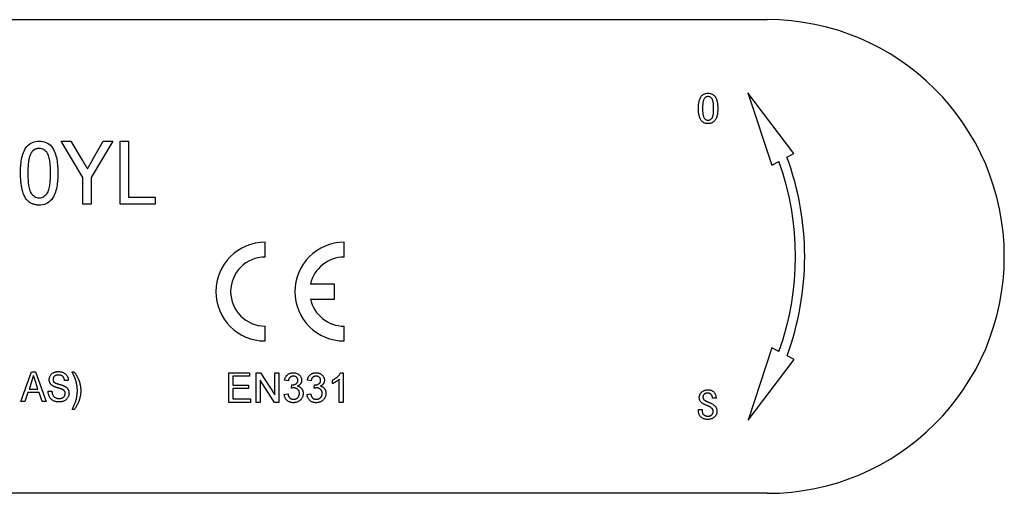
# Model space of a CAD drawing. Header units: millimetres. Extents: x 32 to 3719, y 19 to 393.
# Tile 17 of 17: x 352 to 401, y 351 to 375. Entities that reach past the tile are written whole.
import ezdxf

# ---------------------------------------------------------------- set-up
doc = ezdxf.new("R2010")
doc.units = ezdxf.units.MM
doc.layers.add('DETAIL', color=2, linetype='Continuous')

msp = doc.modelspace()

# ---------------------------------------------------------------- linework, layer by layer
at = {"layer": 'DETAIL'}
for p, q in [((310.951, 374.719), (389.462, 374.719)), ((388.489, 371.013), (389.694, 367.35)), ((390.817, 367.938), (388.489, 371.013)), ((354.832, 366.72), (353.724, 368.564)), ((353.724, 368.564), (354.218, 368.564)), ((354.218, 368.564), (354.796, 367.603)), ((356.35, 368.564), (355.242, 366.72)), ((355.323, 367.622), (355.856, 368.564)), ((355.856, 368.564), (356.35, 368.564)), ((356.719, 368.564), (357.13, 368.564)), ((356.719, 365.364), (356.719, 368.564)), ((357.13, 368.564), (357.13, 365.733)), ((390.461, 367.752), (390.817, 367.938)), ((389.694, 367.35), (390.05, 367.536)), ((354.832, 365.364), (354.832, 366.72)), ((355.242, 366.72), (355.242, 365.364)), ((355.242, 365.364), (354.832, 365.364)), ((358.483, 365.364), (356.719, 365.364)), ((357.13, 365.733), (358.483, 365.733)), ((358.483, 365.733), (358.483, 365.364)), ((364.056, 362.689), (364.056, 363.439)), ((368.056, 362.689), (368.056, 363.439)), ((367.556, 361.314), (366.347, 361.314)), ((367.556, 360.564), (367.556, 361.314)), ((366.347, 360.564), (367.556, 360.564)), ((364.056, 358.439), (364.056, 359.189)), ((368.056, 358.439), (368.056, 359.189)), ((389.697, 358.087), (388.493, 354.422)), ((390.053, 357.9), (389.697, 358.087)), ((388.493, 354.422), (390.82, 357.498)), ((390.82, 357.498), (390.464, 357.685)), ((351.69, 355.367), (352.22, 356.867)), ((352.22, 356.867), (352.436, 356.867)), ((352.436, 356.867), (352.965, 355.367)), ((354.28, 356.867), (354.395, 356.867)), ((362.208, 356.829), (363.265, 356.829)), ((362.208, 355.329), (362.208, 356.829)), ((363.265, 356.829), (363.265, 356.656)), ((363.592, 356.829), (363.816, 356.829)), ((363.592, 355.329), (363.592, 356.829)), ((363.816, 356.829), (364.535, 355.71)), ((364.535, 355.71), (364.535, 356.829)), ((364.535, 356.829), (364.746, 356.829)), ((364.746, 356.829), (364.746, 355.329)), ((367.872, 356.829), (367.996, 356.829)), ((367.996, 356.829), (367.996, 355.329)), ((352.237, 356.419), (352.102, 356.002)), ((352.553, 356.002), (352.426, 356.392)), ((354.087, 356.444), (353.895, 356.444)), ((363.265, 356.656), (362.419, 356.656)), ((362.419, 356.656), (362.419, 356.195)), ((364.523, 355.329), (363.804, 356.449)), ((363.804, 356.449), (363.804, 355.329)), ((365.227, 356.426), (365.035, 356.445)), ((366.381, 356.426), (366.189, 356.445)), ((367.458, 356.277), (367.458, 356.454)), ((367.804, 355.329), (367.804, 356.498)), ((352.045, 355.829), (351.895, 355.367)), ((352.61, 355.829), (352.045, 355.829)), ((352.102, 356.002), (352.553, 356.002)), ((352.76, 355.367), (352.61, 355.829)), ((353.068, 355.887), (353.26, 355.887)), ((362.419, 356.195), (363.208, 356.195)), ((363.208, 356.022), (362.419, 356.022)), ((362.419, 356.022), (362.419, 355.502)), ((363.208, 356.195), (363.208, 356.022)), ((365.379, 356.041), (365.399, 356.214)), ((366.533, 356.041), (366.553, 356.214)), ((351.895, 355.367), (351.69, 355.367)), ((352.965, 355.367), (352.76, 355.367)), ((363.304, 355.329), (362.208, 355.329)), ((362.419, 355.502), (363.304, 355.502)), ((363.304, 355.502), (363.304, 355.329)), ((363.804, 355.329), (363.592, 355.329)), ((364.746, 355.329), (364.523, 355.329)), ((365.015, 355.733), (365.208, 355.752)), ((366.169, 355.733), (366.362, 355.752)), ((367.996, 355.329), (367.804, 355.329)), ((386.877, 355.542), (386.69, 355.542)), ((354.395, 354.964), (354.28, 354.964)), ((385.982, 354.902), (385.982, 354.964)), ((385.982, 354.964), (386.169, 354.964)), ((386.169, 354.964), (386.169, 354.91)), ((389.462, 350.719), (310.951, 350.719))]:
    msp.add_line(p, q, dxfattribs=at)
at = {"layer": 'DETAIL', "flags": 128}
for points in [[(385.982, 370.217), (385.982, 370.26), (385.983, 370.303), (385.985, 370.346), (385.988, 370.389), (385.992, 370.432), (385.997, 370.475), (386.003, 370.518), (386.011, 370.56), (386.02, 370.602), (386.032, 370.644), (386.045, 370.685), (386.061, 370.725), (386.08, 370.763), (386.102, 370.801), (386.127, 370.835), (386.156, 370.868), (386.187, 370.897), (386.221, 370.923), (386.258, 370.945), (386.298, 370.963), (386.339, 370.976), (386.381, 370.986), (386.423, 370.991), (386.467, 370.993)], [(386.467, 370.826), (386.436, 370.824), (386.406, 370.817), (386.377, 370.806), (386.35, 370.79), (386.326, 370.771), (386.304, 370.75), (386.284, 370.726), (386.266, 370.7), (386.252, 370.673), (386.24, 370.645), (386.23, 370.615), (386.222, 370.586), (386.215, 370.555), (386.21, 370.525), (386.206, 370.494), (386.202, 370.464), (386.198, 370.433), (386.196, 370.402), (386.194, 370.372), (386.192, 370.341), (386.191, 370.31), (386.191, 370.279), (386.19, 370.248), (386.19, 370.217)], [(386.467, 370.993), (386.51, 370.991), (386.553, 370.986), (386.595, 370.976), (386.636, 370.963), (386.676, 370.945), (386.713, 370.923), (386.748, 370.898), (386.78, 370.869), (386.809, 370.837), (386.835, 370.802), (386.858, 370.765), (386.878, 370.727), (386.895, 370.687), (386.908, 370.646), (386.92, 370.604), (386.93, 370.562), (386.938, 370.519), (386.945, 370.476), (386.95, 370.433), (386.954, 370.39), (386.957, 370.347), (386.959, 370.304), (386.96, 370.26), (386.961, 370.217)], [(386.752, 370.217), (386.752, 370.248), (386.752, 370.279), (386.751, 370.31), (386.75, 370.342), (386.748, 370.373), (386.746, 370.404), (386.743, 370.435), (386.74, 370.465), (386.736, 370.496), (386.731, 370.527), (386.725, 370.557), (386.718, 370.588), (386.709, 370.618), (386.699, 370.647), (386.686, 370.675), (386.671, 370.702), (386.652, 370.727), (386.631, 370.75), (386.609, 370.772), (386.584, 370.79), (386.557, 370.806), (386.528, 370.817), (386.498, 370.824), (386.467, 370.826)], [(386.467, 369.451), (386.424, 369.452), (386.381, 369.457), (386.339, 369.466), (386.299, 369.479), (386.259, 369.497), (386.222, 369.518), (386.188, 369.543), (386.156, 369.572), (386.127, 369.604), (386.102, 369.638), (386.08, 369.675), (386.061, 369.713), (386.045, 369.753), (386.031, 369.794), (386.02, 369.835), (386.01, 369.877), (386.003, 369.919), (385.997, 369.961), (385.992, 370.004), (385.988, 370.046), (385.985, 370.089), (385.983, 370.132), (385.982, 370.174), (385.982, 370.217)], [(386.19, 370.217), (386.19, 370.187), (386.191, 370.156), (386.191, 370.125), (386.192, 370.095), (386.194, 370.064), (386.196, 370.034), (386.198, 370.003), (386.202, 369.973), (386.205, 369.942), (386.21, 369.912), (386.215, 369.882), (386.222, 369.852), (386.23, 369.823), (386.239, 369.794), (386.251, 369.765), (386.266, 369.739), (386.284, 369.714), (386.304, 369.691), (386.326, 369.67), (386.351, 369.652), (386.377, 369.637), (386.406, 369.626), (386.436, 369.619), (386.467, 369.618)], [(386.961, 370.217), (386.96, 370.174), (386.959, 370.131), (386.957, 370.088), (386.954, 370.045), (386.95, 370.002), (386.945, 369.96), (386.938, 369.917), (386.93, 369.875), (386.92, 369.833), (386.909, 369.792), (386.895, 369.751), (386.878, 369.711), (386.858, 369.673), (386.835, 369.637), (386.809, 369.603), (386.78, 369.571), (386.747, 369.543), (386.712, 369.518), (386.675, 369.496), (386.635, 369.479), (386.594, 369.467), (386.552, 369.457), (386.51, 369.452), (386.467, 369.451)], [(386.467, 369.618), (386.497, 369.619), (386.527, 369.626), (386.556, 369.637), (386.583, 369.651), (386.608, 369.669), (386.631, 369.69), (386.652, 369.712), (386.671, 369.737), (386.687, 369.763), (386.7, 369.791), (386.71, 369.82), (386.718, 369.85), (386.725, 369.88), (386.731, 369.91), (386.736, 369.941), (386.74, 369.971), (386.743, 370.002), (386.746, 370.033), (386.748, 370.063), (386.75, 370.094), (386.751, 370.125), (386.752, 370.156), (386.752, 370.186), (386.752, 370.217)], [(351.673, 366.942), (351.674, 367.03), (351.676, 367.118), (351.679, 367.206), (351.685, 367.294), (351.692, 367.382), (351.701, 367.47), (351.713, 367.557), (351.728, 367.644), (351.745, 367.73), (351.766, 367.816), (351.792, 367.9), (351.821, 367.983), (351.856, 368.064), (351.896, 368.143), (351.942, 368.218), (351.994, 368.288), (352.054, 368.353), (352.121, 368.411), (352.194, 368.46), (352.273, 368.499), (352.356, 368.529), (352.441, 368.549), (352.529, 368.561), (352.617, 368.564)], [(352.617, 368.564), (352.705, 368.56), (352.792, 368.548), (352.878, 368.528), (352.961, 368.498), (353.04, 368.459), (353.114, 368.412), (353.182, 368.355), (353.242, 368.291), (353.294, 368.22), (353.338, 368.143), (353.375, 368.064), (353.409, 367.982), (353.438, 367.899), (353.464, 367.815), (353.487, 367.73), (353.506, 367.644), (353.521, 367.557), (353.534, 367.47), (353.543, 367.382), (353.55, 367.294), (353.555, 367.206), (353.558, 367.118), (353.559, 367.03), (353.56, 366.942)], [(352.214, 367.976), (352.193, 367.937), (352.174, 367.897), (352.157, 367.857), (352.142, 367.815), (352.129, 367.773), (352.117, 367.731), (352.107, 367.688), (352.098, 367.645), (352.089, 367.602), (352.082, 367.558), (352.076, 367.515), (352.07, 367.471), (352.065, 367.427), (352.061, 367.383), (352.057, 367.339), (352.054, 367.296), (352.051, 367.252), (352.048, 367.208), (352.046, 367.164), (352.045, 367.12), (352.044, 367.076), (352.043, 367.032), (352.043, 366.988), (352.042, 366.944)], [(352.613, 368.195), (352.593, 368.194), (352.573, 368.193), (352.554, 368.192), (352.534, 368.189), (352.515, 368.185), (352.495, 368.181), (352.476, 368.176), (352.458, 368.169), (352.439, 368.162), (352.421, 368.155), (352.403, 368.146), (352.386, 368.136), (352.369, 368.126), (352.352, 368.115), (352.336, 368.104), (352.321, 368.092), (352.306, 368.079), (352.291, 368.066), (352.277, 368.052), (352.264, 368.037), (352.251, 368.022), (352.238, 368.007), (352.226, 367.991), (352.214, 367.976)], [(353.191, 366.944), (353.191, 367.007), (353.19, 367.071), (353.188, 367.135), (353.186, 367.199), (353.182, 367.263), (353.178, 367.327), (353.173, 367.391), (353.167, 367.454), (353.159, 367.518), (353.149, 367.581), (353.138, 367.644), (353.124, 367.706), (353.108, 367.768), (353.088, 367.829), (353.063, 367.888), (353.032, 367.944), (352.996, 367.997), (352.954, 368.045), (352.908, 368.089), (352.856, 368.126), (352.8, 368.157), (352.739, 368.178), (352.677, 368.191), (352.613, 368.195)], [(354.796, 367.603), (354.807, 367.585), (354.818, 367.566), (354.829, 367.548), (354.84, 367.529), (354.851, 367.511), (354.862, 367.492), (354.873, 367.474), (354.884, 367.455), (354.895, 367.437), (354.906, 367.419), (354.917, 367.4), (354.928, 367.382), (354.94, 367.363), (354.951, 367.345), (354.962, 367.326), (354.973, 367.308), (354.984, 367.289), (354.995, 367.271), (355.006, 367.253), (355.017, 367.234), (355.028, 367.216), (355.04, 367.197), (355.051, 367.179), (355.062, 367.16)], [(355.062, 367.16), (355.072, 367.179), (355.083, 367.199), (355.094, 367.218), (355.106, 367.237), (355.117, 367.256), (355.127, 367.275), (355.138, 367.295), (355.149, 367.314), (355.16, 367.333), (355.171, 367.353), (355.182, 367.372), (355.193, 367.391), (355.204, 367.41), (355.215, 367.43), (355.225, 367.449), (355.236, 367.468), (355.247, 367.487), (355.258, 367.507), (355.269, 367.526), (355.28, 367.545), (355.291, 367.565), (355.301, 367.584), (355.312, 367.603), (355.323, 367.622)], [(351.96, 365.631), (351.929, 365.679), (351.901, 365.728), (351.874, 365.778), (351.851, 365.83), (351.829, 365.882), (351.81, 365.936), (351.792, 365.989), (351.776, 366.044), (351.761, 366.099), (351.748, 366.154), (351.736, 366.209), (351.726, 366.265), (351.716, 366.321), (351.708, 366.377), (351.701, 366.433), (351.695, 366.489), (351.689, 366.546), (351.685, 366.602), (351.681, 366.659), (351.678, 366.716), (351.676, 366.772), (351.675, 366.829), (351.674, 366.886), (351.673, 366.942)], [(352.042, 366.944), (352.043, 366.88), (352.044, 366.816), (352.045, 366.752), (352.047, 366.688), (352.051, 366.625), (352.055, 366.561), (352.06, 366.498), (352.066, 366.434), (352.074, 366.371), (352.083, 366.308), (352.094, 366.245), (352.108, 366.183), (352.125, 366.121), (352.144, 366.06), (352.168, 366.001), (352.199, 365.945), (352.236, 365.893), (352.278, 365.845), (352.324, 365.801), (352.375, 365.763), (352.431, 365.732), (352.491, 365.71), (352.553, 365.697), (352.617, 365.692)], [(352.617, 365.692), (352.68, 365.697), (352.743, 365.71), (352.802, 365.733), (352.858, 365.763), (352.909, 365.801), (352.955, 365.845), (352.997, 365.894), (353.034, 365.946), (353.065, 366.002), (353.089, 366.06), (353.109, 366.121), (353.125, 366.183), (353.139, 366.245), (353.15, 366.308), (353.159, 366.371), (353.167, 366.434), (353.174, 366.498), (353.179, 366.561), (353.183, 366.625), (353.186, 366.689), (353.188, 366.752), (353.19, 366.816), (353.191, 366.88), (353.191, 366.944)], [(353.56, 366.942), (353.559, 366.854), (353.557, 366.766), (353.554, 366.678), (353.549, 366.59), (353.541, 366.503), (353.532, 366.415), (353.52, 366.328), (353.505, 366.241), (353.488, 366.155), (353.467, 366.07), (353.442, 365.985), (353.412, 365.902), (353.378, 365.821), (353.338, 365.743), (353.292, 365.668), (353.239, 365.597), (353.179, 365.533), (353.113, 365.475), (353.039, 365.426), (352.96, 365.388), (352.878, 365.358), (352.792, 365.338), (352.705, 365.326), (352.617, 365.323)], [(352.617, 365.323), (352.585, 365.324), (352.554, 365.325), (352.523, 365.327), (352.491, 365.331), (352.46, 365.335), (352.429, 365.34), (352.399, 365.347), (352.368, 365.355), (352.338, 365.363), (352.308, 365.373), (352.279, 365.384), (352.25, 365.397), (352.222, 365.41), (352.194, 365.425), (352.167, 365.442), (352.141, 365.459), (352.116, 365.477), (352.091, 365.497), (352.067, 365.517), (352.043, 365.538), (352.021, 365.56), (352, 365.583), (351.98, 365.607), (351.96, 365.631)], [(353.126, 356.476), (353.127, 356.505), (353.13, 356.534), (353.134, 356.563), (353.141, 356.591), (353.15, 356.618), (353.161, 356.645), (353.174, 356.672), (353.188, 356.697), (353.205, 356.721), (353.223, 356.744), (353.243, 356.765), (353.264, 356.784), (353.288, 356.801), (353.312, 356.817), (353.338, 356.831), (353.364, 356.843), (353.391, 356.854), (353.419, 356.863), (353.447, 356.87), (353.475, 356.876), (353.504, 356.881), (353.533, 356.884), (353.562, 356.886), (353.591, 356.887)], [(353.591, 356.887), (353.622, 356.886), (353.653, 356.884), (353.684, 356.881), (353.715, 356.876), (353.745, 356.87), (353.775, 356.862), (353.805, 356.852), (353.834, 356.841), (353.862, 356.828), (353.889, 356.813), (353.915, 356.795), (353.94, 356.776), (353.963, 356.755), (353.984, 356.732), (354.003, 356.708), (354.02, 356.682), (354.035, 356.654), (354.048, 356.626), (354.06, 356.597), (354.069, 356.567), (354.076, 356.537), (354.082, 356.506), (354.085, 356.475), (354.087, 356.444)], [(354.424, 356.57), (354.419, 356.583), (354.414, 356.596), (354.408, 356.608), (354.403, 356.621), (354.397, 356.634), (354.391, 356.646), (354.386, 356.659), (354.38, 356.671), (354.374, 356.683), (354.367, 356.696), (354.361, 356.708), (354.355, 356.72), (354.349, 356.733), (354.343, 356.745), (354.337, 356.757), (354.33, 356.77), (354.324, 356.782), (354.318, 356.794), (354.312, 356.806), (354.305, 356.819), (354.299, 356.831), (354.292, 356.843), (354.286, 356.855), (354.28, 356.867)], [(354.395, 356.867), (354.408, 356.848), (354.421, 356.829), (354.434, 356.809), (354.447, 356.789), (354.459, 356.77), (354.472, 356.75), (354.484, 356.73), (354.496, 356.709), (354.508, 356.689), (354.519, 356.669), (354.53, 356.648), (354.541, 356.627), (354.552, 356.606), (354.562, 356.585), (354.572, 356.564), (354.582, 356.543), (354.592, 356.521), (354.601, 356.5), (354.61, 356.478), (354.619, 356.457), (354.627, 356.435), (354.635, 356.413), (354.643, 356.391), (354.651, 356.368)], [(365.035, 356.445), (365.04, 356.471), (365.046, 356.497), (365.054, 356.523), (365.062, 356.548), (365.072, 356.573), (365.083, 356.597), (365.096, 356.62), (365.109, 356.643), (365.125, 356.665), (365.141, 356.686), (365.159, 356.706), (365.179, 356.724), (365.199, 356.741), (365.221, 356.757), (365.243, 356.771), (365.267, 356.784), (365.291, 356.795), (365.316, 356.805), (365.341, 356.813), (365.367, 356.819), (365.394, 356.824), (365.42, 356.827), (365.447, 356.829), (365.473, 356.829)], [(365.473, 356.829), (365.5, 356.828), (365.526, 356.827), (365.553, 356.823), (365.579, 356.818), (365.605, 356.812), (365.63, 356.805), (365.655, 356.795), (365.68, 356.785), (365.703, 356.773), (365.726, 356.759), (365.748, 356.744), (365.769, 356.728), (365.789, 356.71), (365.807, 356.691), (365.824, 356.671), (365.84, 356.649), (365.853, 356.626), (365.865, 356.602), (365.876, 356.578), (365.885, 356.553), (365.892, 356.527), (365.896, 356.501), (365.899, 356.475), (365.9, 356.448)], [(366.189, 356.445), (366.194, 356.471), (366.2, 356.497), (366.207, 356.523), (366.216, 356.548), (366.226, 356.573), (366.237, 356.597), (366.249, 356.62), (366.263, 356.643), (366.279, 356.665), (366.295, 356.686), (366.313, 356.706), (366.333, 356.724), (366.353, 356.741), (366.374, 356.757), (366.397, 356.771), (366.421, 356.784), (366.445, 356.795), (366.47, 356.805), (366.495, 356.813), (366.521, 356.819), (366.547, 356.824), (366.574, 356.827), (366.601, 356.829), (366.627, 356.829)], [(366.627, 356.829), (366.654, 356.828), (366.68, 356.827), (366.707, 356.823), (366.733, 356.818), (366.759, 356.812), (366.784, 356.805), (366.809, 356.795), (366.833, 356.785), (366.857, 356.773), (366.88, 356.759), (366.902, 356.744), (366.923, 356.728), (366.943, 356.71), (366.961, 356.691), (366.978, 356.671), (366.994, 356.649), (367.007, 356.626), (367.019, 356.602), (367.03, 356.578), (367.038, 356.553), (367.045, 356.527), (367.05, 356.501), (367.053, 356.475), (367.054, 356.448)], [(367.458, 356.454), (367.479, 356.465), (367.5, 356.476), (367.521, 356.488), (367.541, 356.499), (367.561, 356.512), (367.581, 356.524), (367.601, 356.538), (367.62, 356.551), (367.639, 356.566), (367.658, 356.58), (367.676, 356.595), (367.694, 356.61), (367.712, 356.626), (367.729, 356.642), (367.746, 356.659), (367.763, 356.676), (367.779, 356.693), (367.794, 356.711), (367.809, 356.73), (367.823, 356.748), (367.837, 356.768), (367.85, 356.788), (367.861, 356.808), (367.872, 356.829)], [(352.328, 356.694), (352.324, 356.683), (352.32, 356.671), (352.316, 356.66), (352.313, 356.648), (352.309, 356.637), (352.305, 356.625), (352.301, 356.614), (352.297, 356.603), (352.294, 356.591), (352.29, 356.58), (352.286, 356.568), (352.282, 356.557), (352.279, 356.545), (352.275, 356.534), (352.271, 356.522), (352.267, 356.511), (352.264, 356.499), (352.26, 356.488), (352.256, 356.476), (352.252, 356.465), (352.249, 356.453), (352.245, 356.442), (352.241, 356.43), (352.237, 356.419)], [(352.426, 356.392), (352.422, 356.405), (352.418, 356.418), (352.414, 356.43), (352.41, 356.443), (352.406, 356.455), (352.402, 356.468), (352.398, 356.481), (352.393, 356.493), (352.389, 356.506), (352.385, 356.518), (352.381, 356.531), (352.377, 356.543), (352.373, 356.556), (352.368, 356.568), (352.364, 356.581), (352.36, 356.594), (352.356, 356.606), (352.352, 356.619), (352.348, 356.631), (352.344, 356.644), (352.34, 356.657), (352.336, 356.669), (352.332, 356.682), (352.328, 356.694)], [(353.325, 356.152), (353.311, 356.16), (353.297, 356.169), (353.283, 356.178), (353.269, 356.188), (353.256, 356.198), (353.243, 356.209), (353.231, 356.22), (353.219, 356.232), (353.208, 356.245), (353.198, 356.258), (353.188, 356.271), (353.179, 356.285), (353.17, 356.3), (353.162, 356.314), (353.155, 356.33), (353.149, 356.345), (353.143, 356.361), (353.138, 356.377), (353.134, 356.393), (353.131, 356.409), (353.129, 356.426), (353.127, 356.443), (353.126, 356.459), (353.126, 356.476)], [(353.598, 356.714), (353.581, 356.713), (353.564, 356.713), (353.547, 356.712), (353.531, 356.71), (353.514, 356.707), (353.497, 356.704), (353.481, 356.7), (353.465, 356.695), (353.449, 356.689), (353.434, 356.682), (353.419, 356.674), (353.405, 356.665), (353.392, 356.654), (353.379, 356.642), (353.368, 356.63), (353.358, 356.617), (353.348, 356.602), (353.34, 356.588), (353.333, 356.572), (353.328, 356.556), (353.323, 356.54), (353.32, 356.523), (353.318, 356.507), (353.318, 356.49)], [(353.318, 356.49), (353.318, 356.484), (353.319, 356.478), (353.319, 356.472), (353.319, 356.466), (353.32, 356.46), (353.321, 356.454), (353.322, 356.448), (353.323, 356.442), (353.324, 356.436), (353.325, 356.43), (353.327, 356.425), (353.329, 356.419), (353.331, 356.413), (353.333, 356.408), (353.336, 356.402), (353.338, 356.397), (353.341, 356.391), (353.344, 356.386), (353.347, 356.381), (353.351, 356.376), (353.354, 356.371), (353.358, 356.367), (353.362, 356.362), (353.366, 356.357)], [(353.366, 356.357), (353.383, 356.342), (353.403, 356.328), (353.423, 356.317), (353.444, 356.307), (353.466, 356.298), (353.488, 356.289), (353.51, 356.281), (353.532, 356.274), (353.555, 356.267), (353.577, 356.26), (353.6, 356.253), (353.622, 356.247), (353.645, 356.241), (353.667, 356.234), (353.69, 356.227), (353.712, 356.221), (353.735, 356.214), (353.757, 356.207), (353.779, 356.199), (353.802, 356.191), (353.824, 356.183), (353.846, 356.175), (353.867, 356.166), (353.889, 356.156)], [(353.895, 356.444), (353.893, 356.463), (353.89, 356.482), (353.887, 356.5), (353.882, 356.518), (353.877, 356.537), (353.87, 356.554), (353.863, 356.572), (353.855, 356.588), (353.845, 356.605), (353.834, 356.62), (353.822, 356.634), (353.809, 356.648), (353.794, 356.66), (353.779, 356.67), (353.763, 356.68), (353.745, 356.688), (353.728, 356.694), (353.71, 356.7), (353.692, 356.705), (353.673, 356.708), (353.654, 356.711), (353.636, 356.712), (353.617, 356.713), (353.598, 356.714)], [(354.51, 356.285), (354.507, 356.297), (354.505, 356.309), (354.502, 356.322), (354.499, 356.334), (354.496, 356.346), (354.493, 356.358), (354.49, 356.37), (354.487, 356.382), (354.484, 356.394), (354.481, 356.406), (354.477, 356.418), (354.474, 356.43), (354.47, 356.442), (354.466, 356.453), (354.462, 356.465), (354.459, 356.477), (354.455, 356.489), (354.45, 356.5), (354.446, 356.512), (354.442, 356.524), (354.438, 356.535), (354.433, 356.547), (354.429, 356.559), (354.424, 356.57)], [(354.651, 356.368), (354.657, 356.35), (354.662, 356.332), (354.668, 356.313), (354.673, 356.295), (354.678, 356.276), (354.682, 356.258), (354.687, 356.239), (354.691, 356.221), (354.695, 356.202), (354.698, 356.183), (354.701, 356.164), (354.704, 356.145), (354.707, 356.126), (354.71, 356.107), (354.712, 356.088), (354.714, 356.069), (354.716, 356.05), (354.718, 356.031), (354.719, 356.012), (354.72, 355.993), (354.721, 355.974), (354.721, 355.955), (354.722, 355.936), (354.722, 355.916)], [(365.479, 356.656), (365.464, 356.656), (365.448, 356.655), (365.432, 356.653), (365.417, 356.65), (365.402, 356.646), (365.387, 356.641), (365.372, 356.636), (365.358, 356.629), (365.344, 356.621), (365.331, 356.613), (365.318, 356.603), (365.306, 356.593), (365.295, 356.582), (365.285, 356.57), (365.276, 356.557), (365.267, 356.544), (365.26, 356.53), (365.253, 356.516), (365.247, 356.501), (365.242, 356.487), (365.237, 356.472), (365.233, 356.456), (365.23, 356.441), (365.227, 356.426)], [(365.426, 356.212), (365.444, 356.213), (365.46, 356.214), (365.477, 356.215), (365.494, 356.218), (365.511, 356.221), (365.527, 356.225), (365.544, 356.231), (365.56, 356.237), (365.575, 356.243), (365.591, 356.251), (365.606, 356.259), (365.62, 356.268), (365.634, 356.277), (365.647, 356.288), (365.659, 356.3), (365.67, 356.314), (365.679, 356.328), (365.687, 356.343), (365.694, 356.358), (365.699, 356.374), (365.703, 356.391), (365.706, 356.408), (365.707, 356.425), (365.708, 356.442)], [(365.708, 356.442), (365.707, 356.456), (365.706, 356.471), (365.704, 356.485), (365.701, 356.5), (365.697, 356.514), (365.691, 356.527), (365.685, 356.541), (365.678, 356.554), (365.67, 356.566), (365.661, 356.577), (365.651, 356.588), (365.641, 356.599), (365.63, 356.608), (365.618, 356.617), (365.606, 356.625), (365.593, 356.632), (365.579, 356.638), (365.566, 356.643), (365.552, 356.647), (365.538, 356.651), (365.523, 356.653), (365.509, 356.655), (365.494, 356.656), (365.479, 356.656)], [(365.9, 356.448), (365.899, 356.432), (365.898, 356.416), (365.897, 356.4), (365.894, 356.385), (365.89, 356.369), (365.886, 356.354), (365.881, 356.339), (365.875, 356.324), (365.868, 356.309), (365.861, 356.295), (365.853, 356.281), (365.844, 356.268), (365.834, 356.255), (365.824, 356.243), (365.813, 356.231), (365.802, 356.22), (365.79, 356.209), (365.778, 356.199), (365.765, 356.19), (365.752, 356.181), (365.738, 356.173), (365.724, 356.165), (365.71, 356.158), (365.695, 356.151)], [(366.633, 356.656), (366.617, 356.656), (366.602, 356.655), (366.586, 356.653), (366.571, 356.65), (366.555, 356.646), (366.54, 356.641), (366.526, 356.636), (366.512, 356.629), (366.498, 356.621), (366.485, 356.613), (366.472, 356.603), (366.46, 356.593), (366.449, 356.582), (366.439, 356.57), (366.43, 356.557), (366.421, 356.544), (366.414, 356.53), (366.407, 356.516), (366.401, 356.501), (366.395, 356.487), (366.391, 356.472), (366.387, 356.456), (366.384, 356.441), (366.381, 356.426)], [(366.58, 356.212), (366.597, 356.213), (366.614, 356.214), (366.631, 356.215), (366.648, 356.218), (366.665, 356.221), (366.681, 356.225), (366.697, 356.231), (366.713, 356.237), (366.729, 356.243), (366.744, 356.251), (366.759, 356.259), (366.774, 356.268), (366.788, 356.277), (366.801, 356.288), (366.813, 356.3), (366.824, 356.314), (366.833, 356.328), (366.841, 356.343), (366.848, 356.358), (366.853, 356.374), (366.857, 356.391), (366.86, 356.408), (366.861, 356.425), (366.862, 356.442)], [(366.862, 356.442), (366.861, 356.456), (366.86, 356.471), (366.858, 356.485), (366.855, 356.5), (366.85, 356.514), (366.845, 356.527), (366.839, 356.541), (366.832, 356.554), (366.824, 356.566), (366.815, 356.577), (366.805, 356.588), (366.795, 356.599), (366.784, 356.608), (366.772, 356.617), (366.759, 356.625), (366.747, 356.632), (366.733, 356.638), (366.72, 356.643), (366.706, 356.647), (366.691, 356.651), (366.677, 356.653), (366.662, 356.655), (366.648, 356.656), (366.633, 356.656)], [(367.054, 356.448), (367.053, 356.432), (367.052, 356.416), (367.05, 356.4), (367.048, 356.385), (367.044, 356.369), (367.04, 356.354), (367.035, 356.339), (367.029, 356.324), (367.022, 356.309), (367.015, 356.295), (367.007, 356.281), (366.998, 356.268), (366.988, 356.255), (366.978, 356.243), (366.967, 356.231), (366.956, 356.22), (366.944, 356.209), (366.931, 356.199), (366.919, 356.19), (366.905, 356.181), (366.892, 356.173), (366.878, 356.165), (366.864, 356.158), (366.849, 356.151)], [(367.804, 356.498), (367.791, 356.486), (367.779, 356.475), (367.766, 356.463), (367.753, 356.452), (367.74, 356.441), (367.726, 356.431), (367.712, 356.42), (367.698, 356.41), (367.684, 356.401), (367.67, 356.391), (367.655, 356.382), (367.641, 356.372), (367.626, 356.363), (367.611, 356.354), (367.596, 356.346), (367.582, 356.337), (367.567, 356.329), (367.551, 356.321), (367.536, 356.313), (367.521, 356.305), (367.505, 356.297), (367.49, 356.29), (367.474, 356.284), (367.458, 356.277)], [(353.634, 355.348), (353.598, 355.349), (353.561, 355.351), (353.524, 355.355), (353.488, 355.36), (353.452, 355.368), (353.416, 355.377), (353.382, 355.389), (353.348, 355.404), (353.315, 355.421), (353.284, 355.44), (353.255, 355.462), (353.227, 355.487), (353.202, 355.513), (353.179, 355.542), (353.158, 355.572), (353.139, 355.604), (353.123, 355.637), (353.108, 355.671), (353.097, 355.706), (353.087, 355.741), (353.079, 355.777), (353.073, 355.813), (353.07, 355.85), (353.068, 355.887)], [(353.26, 355.887), (353.263, 355.863), (353.266, 355.839), (353.27, 355.815), (353.275, 355.792), (353.281, 355.768), (353.289, 355.745), (353.297, 355.723), (353.307, 355.701), (353.319, 355.68), (353.332, 355.659), (353.346, 355.64), (353.363, 355.623), (353.381, 355.606), (353.4, 355.592), (353.42, 355.578), (353.441, 355.566), (353.462, 355.555), (353.484, 355.546), (353.507, 355.538), (353.53, 355.532), (353.554, 355.527), (353.578, 355.524), (353.602, 355.522), (353.626, 355.521)], [(353.788, 355.986), (353.769, 355.994), (353.75, 356.001), (353.731, 356.008), (353.711, 356.015), (353.692, 356.021), (353.672, 356.028), (353.653, 356.034), (353.633, 356.04), (353.613, 356.046), (353.594, 356.052), (353.574, 356.058), (353.554, 356.063), (353.535, 356.069), (353.515, 356.076), (353.496, 356.082), (353.476, 356.088), (353.457, 356.095), (353.438, 356.102), (353.418, 356.109), (353.399, 356.117), (353.38, 356.125), (353.362, 356.133), (353.343, 356.142), (353.325, 356.152)], [(353.933, 355.783), (353.933, 355.794), (353.932, 355.805), (353.931, 355.816), (353.929, 355.827), (353.927, 355.838), (353.924, 355.849), (353.92, 355.859), (353.916, 355.869), (353.911, 355.879), (353.906, 355.889), (353.9, 355.898), (353.894, 355.907), (353.887, 355.916), (353.879, 355.924), (353.871, 355.932), (353.863, 355.939), (353.854, 355.946), (353.845, 355.953), (353.836, 355.959), (353.827, 355.965), (353.817, 355.97), (353.807, 355.976), (353.798, 355.981), (353.788, 355.986)], [(353.889, 356.156), (353.906, 356.147), (353.923, 356.138), (353.939, 356.128), (353.955, 356.118), (353.971, 356.107), (353.986, 356.095), (354, 356.083), (354.015, 356.07), (354.028, 356.056), (354.041, 356.042), (354.053, 356.027), (354.064, 356.011), (354.074, 355.995), (354.083, 355.978), (354.092, 355.961), (354.099, 355.943), (354.105, 355.925), (354.111, 355.907), (354.116, 355.888), (354.119, 355.87), (354.122, 355.851), (354.124, 355.832), (354.125, 355.812), (354.126, 355.793)], [(354.28, 354.964), (354.299, 355), (354.319, 355.037), (354.338, 355.074), (354.357, 355.111), (354.374, 355.149), (354.391, 355.187), (354.408, 355.226), (354.423, 355.264), (354.438, 355.303), (354.451, 355.343), (354.464, 355.382), (354.477, 355.422), (354.488, 355.462), (354.498, 355.503), (354.508, 355.543), (354.516, 355.584), (354.524, 355.625), (354.53, 355.666), (354.536, 355.708), (354.541, 355.749), (354.544, 355.791), (354.546, 355.832), (354.548, 355.874), (354.549, 355.916)], [(354.722, 355.916), (354.721, 355.874), (354.719, 355.831), (354.716, 355.789), (354.712, 355.746), (354.706, 355.704), (354.7, 355.662), (354.691, 355.62), (354.682, 355.578), (354.672, 355.537), (354.66, 355.496), (354.647, 355.455), (354.632, 355.415), (354.617, 355.375), (354.601, 355.336), (354.584, 355.297), (354.567, 355.258), (354.548, 355.219), (354.529, 355.181), (354.509, 355.144), (354.488, 355.107), (354.466, 355.07), (354.443, 355.034), (354.42, 354.998), (354.395, 354.964)], [(354.549, 355.916), (354.549, 355.931), (354.548, 355.947), (354.548, 355.962), (354.548, 355.978), (354.547, 355.993), (354.546, 356.009), (354.546, 356.024), (354.545, 356.04), (354.543, 356.055), (354.542, 356.07), (354.541, 356.086), (354.539, 356.101), (354.537, 356.117), (354.536, 356.132), (354.534, 356.148), (354.531, 356.163), (354.529, 356.178), (354.527, 356.194), (354.524, 356.209), (354.522, 356.224), (354.519, 356.239), (354.516, 356.255), (354.513, 356.27), (354.51, 356.285)], [(365.503, 356.061), (365.498, 356.061), (365.493, 356.061), (365.488, 356.061), (365.482, 356.061), (365.477, 356.06), (365.472, 356.06), (365.467, 356.059), (365.461, 356.058), (365.456, 356.058), (365.451, 356.057), (365.446, 356.056), (365.441, 356.055), (365.435, 356.054), (365.43, 356.053), (365.425, 356.052), (365.42, 356.051), (365.415, 356.05), (365.41, 356.049), (365.405, 356.048), (365.399, 356.046), (365.394, 356.045), (365.389, 356.044), (365.384, 356.042), (365.379, 356.041)], [(365.399, 356.214), (365.4, 356.214), (365.401, 356.214), (365.402, 356.214), (365.403, 356.214), (365.405, 356.213), (365.406, 356.213), (365.407, 356.213), (365.408, 356.213), (365.409, 356.213), (365.41, 356.213), (365.412, 356.213), (365.413, 356.213), (365.414, 356.213), (365.415, 356.212), (365.416, 356.212), (365.417, 356.212), (365.418, 356.212), (365.42, 356.212), (365.421, 356.212), (365.422, 356.212), (365.423, 356.212), (365.424, 356.212), (365.425, 356.212), (365.426, 356.212)], [(365.785, 355.782), (365.784, 355.801), (365.783, 355.819), (365.78, 355.837), (365.776, 355.856), (365.772, 355.873), (365.766, 355.891), (365.758, 355.908), (365.75, 355.924), (365.74, 355.94), (365.729, 355.955), (365.718, 355.969), (365.705, 355.983), (365.691, 355.996), (365.677, 356.007), (365.662, 356.018), (365.646, 356.027), (365.629, 356.036), (365.612, 356.043), (365.595, 356.049), (365.577, 356.053), (365.559, 356.057), (365.54, 356.06), (365.522, 356.061), (365.503, 356.061)], [(365.695, 356.151), (365.716, 356.145), (365.736, 356.139), (365.756, 356.132), (365.775, 356.124), (365.794, 356.114), (365.812, 356.104), (365.83, 356.092), (365.847, 356.079), (365.863, 356.066), (365.878, 356.051), (365.892, 356.035), (365.905, 356.019), (365.917, 356.002), (365.928, 355.984), (365.938, 355.965), (365.947, 355.946), (365.954, 355.926), (365.961, 355.906), (365.966, 355.885), (365.97, 355.865), (365.973, 355.844), (365.975, 355.823), (365.976, 355.802), (365.977, 355.781)], [(366.657, 356.061), (366.652, 356.061), (366.647, 356.061), (366.641, 356.061), (366.636, 356.061), (366.631, 356.06), (366.626, 356.06), (366.62, 356.059), (366.615, 356.058), (366.61, 356.058), (366.605, 356.057), (366.6, 356.056), (366.594, 356.055), (366.589, 356.054), (366.584, 356.053), (366.579, 356.052), (366.574, 356.051), (366.569, 356.05), (366.563, 356.049), (366.558, 356.048), (366.553, 356.046), (366.548, 356.045), (366.543, 356.044), (366.538, 356.042), (366.533, 356.041)], [(366.553, 356.214), (366.554, 356.214), (366.555, 356.214), (366.556, 356.214), (366.557, 356.214), (366.558, 356.213), (366.56, 356.213), (366.561, 356.213), (366.562, 356.213), (366.563, 356.213), (366.564, 356.213), (366.565, 356.213), (366.567, 356.213), (366.568, 356.213), (366.569, 356.212), (366.57, 356.212), (366.571, 356.212), (366.572, 356.212), (366.573, 356.212), (366.575, 356.212), (366.576, 356.212), (366.577, 356.212), (366.578, 356.212), (366.579, 356.212), (366.58, 356.212)], [(366.939, 355.782), (366.938, 355.801), (366.937, 355.819), (366.934, 355.837), (366.93, 355.856), (366.926, 355.873), (366.919, 355.891), (366.912, 355.908), (366.904, 355.924), (366.894, 355.94), (366.883, 355.955), (366.871, 355.969), (366.859, 355.983), (366.845, 355.996), (366.831, 356.007), (366.816, 356.018), (366.8, 356.027), (366.783, 356.036), (366.766, 356.043), (366.749, 356.049), (366.731, 356.053), (366.713, 356.057), (366.694, 356.06), (366.676, 356.061), (366.657, 356.061)], [(366.849, 356.151), (366.87, 356.145), (366.89, 356.139), (366.91, 356.132), (366.929, 356.124), (366.948, 356.114), (366.966, 356.104), (366.984, 356.092), (367.001, 356.079), (367.017, 356.066), (367.032, 356.051), (367.046, 356.035), (367.059, 356.019), (367.071, 356.002), (367.082, 355.984), (367.092, 355.965), (367.101, 355.946), (367.108, 355.926), (367.115, 355.906), (367.12, 355.885), (367.124, 355.865), (367.127, 355.844), (367.129, 355.823), (367.13, 355.802), (367.131, 355.781)], [(386.023, 355.561), (386.024, 355.588), (386.026, 355.616), (386.03, 355.643), (386.036, 355.669), (386.044, 355.696), (386.054, 355.721), (386.065, 355.746), (386.079, 355.77), (386.094, 355.792), (386.111, 355.814), (386.13, 355.834), (386.149, 355.853), (386.17, 355.87), (386.192, 355.886), (386.215, 355.901), (386.239, 355.915), (386.264, 355.926), (386.289, 355.937), (386.315, 355.945), (386.342, 355.952), (386.369, 355.958), (386.396, 355.961), (386.423, 355.963), (386.45, 355.964)], [(386.45, 355.797), (386.435, 355.797), (386.421, 355.796), (386.406, 355.795), (386.391, 355.793), (386.377, 355.79), (386.362, 355.787), (386.348, 355.782), (386.334, 355.777), (386.321, 355.771), (386.307, 355.765), (386.295, 355.757), (386.283, 355.748), (386.271, 355.739), (386.261, 355.728), (386.251, 355.717), (386.242, 355.705), (386.234, 355.693), (386.228, 355.679), (386.222, 355.666), (386.218, 355.652), (386.215, 355.637), (386.213, 355.623), (386.211, 355.608), (386.211, 355.593)], [(386.45, 355.964), (386.479, 355.963), (386.507, 355.962), (386.535, 355.959), (386.563, 355.955), (386.59, 355.949), (386.618, 355.941), (386.644, 355.932), (386.67, 355.92), (386.695, 355.906), (386.718, 355.891), (386.74, 355.873), (386.76, 355.853), (386.778, 355.831), (386.795, 355.808), (386.81, 355.784), (386.824, 355.76), (386.836, 355.734), (386.847, 355.708), (386.856, 355.682), (386.864, 355.654), (386.87, 355.627), (386.874, 355.599), (386.876, 355.571), (386.877, 355.542)], [(386.69, 355.542), (386.69, 355.559), (386.69, 355.576), (386.689, 355.592), (386.687, 355.608), (386.683, 355.625), (386.678, 355.64), (386.672, 355.656), (386.665, 355.671), (386.657, 355.685), (386.649, 355.699), (386.639, 355.713), (386.628, 355.725), (386.617, 355.737), (386.605, 355.748), (386.591, 355.758), (386.577, 355.767), (386.563, 355.775), (386.547, 355.781), (386.532, 355.786), (386.516, 355.791), (386.5, 355.794), (386.483, 355.796), (386.467, 355.797), (386.45, 355.797)], [(353.626, 355.521), (353.645, 355.522), (353.664, 355.523), (353.682, 355.525), (353.701, 355.528), (353.719, 355.532), (353.738, 355.536), (353.756, 355.542), (353.773, 355.549), (353.79, 355.557), (353.807, 355.565), (353.823, 355.575), (353.839, 355.586), (353.853, 355.598), (353.867, 355.611), (353.879, 355.626), (353.89, 355.641), (353.9, 355.657), (353.908, 355.674), (353.916, 355.691), (353.922, 355.709), (353.927, 355.727), (353.931, 355.745), (353.933, 355.764), (353.933, 355.783)], [(354.126, 355.793), (354.124, 355.762), (354.121, 355.732), (354.116, 355.701), (354.109, 355.671), (354.099, 355.642), (354.087, 355.613), (354.074, 355.585), (354.058, 355.559), (354.041, 355.533), (354.022, 355.509), (354.001, 355.486), (353.978, 355.465), (353.954, 355.446), (353.929, 355.428), (353.902, 355.413), (353.874, 355.399), (353.846, 355.386), (353.817, 355.376), (353.787, 355.367), (353.757, 355.36), (353.727, 355.355), (353.696, 355.351), (353.665, 355.349), (353.634, 355.348)], [(365.482, 355.31), (365.453, 355.311), (365.424, 355.313), (365.395, 355.316), (365.367, 355.322), (365.339, 355.329), (365.311, 355.338), (365.284, 355.348), (365.258, 355.36), (365.232, 355.374), (365.208, 355.39), (365.185, 355.408), (365.163, 355.427), (365.142, 355.447), (365.122, 355.468), (365.104, 355.491), (365.088, 355.515), (365.073, 355.54), (365.06, 355.566), (365.048, 355.592), (365.038, 355.62), (365.03, 355.648), (365.024, 355.676), (365.019, 355.704), (365.015, 355.733)], [(365.208, 355.752), (365.212, 355.735), (365.216, 355.718), (365.221, 355.7), (365.226, 355.683), (365.232, 355.666), (365.238, 355.65), (365.246, 355.633), (365.254, 355.617), (365.262, 355.602), (365.272, 355.586), (365.283, 355.572), (365.294, 355.558), (365.307, 355.546), (365.321, 355.534), (365.335, 355.524), (365.351, 355.515), (365.367, 355.507), (365.383, 355.5), (365.4, 355.495), (365.418, 355.49), (365.435, 355.487), (365.453, 355.485), (365.471, 355.484), (365.489, 355.483)], [(365.977, 355.781), (365.976, 355.749), (365.973, 355.717), (365.968, 355.686), (365.961, 355.655), (365.952, 355.625), (365.94, 355.595), (365.927, 355.566), (365.911, 355.539), (365.893, 355.512), (365.874, 355.487), (365.853, 355.463), (365.83, 355.441), (365.806, 355.42), (365.781, 355.4), (365.755, 355.383), (365.727, 355.367), (365.699, 355.353), (365.669, 355.341), (365.639, 355.331), (365.608, 355.323), (365.577, 355.317), (365.546, 355.313), (365.514, 355.311), (365.482, 355.31)], [(365.489, 355.483), (365.509, 355.484), (365.528, 355.485), (365.548, 355.488), (365.567, 355.492), (365.586, 355.496), (365.605, 355.503), (365.623, 355.51), (365.64, 355.519), (365.657, 355.53), (365.673, 355.541), (365.688, 355.554), (365.702, 355.567), (365.715, 355.582), (365.727, 355.598), (365.739, 355.614), (365.749, 355.631), (365.757, 355.648), (365.765, 355.666), (365.771, 355.685), (365.776, 355.704), (365.78, 355.723), (365.783, 355.743), (365.784, 355.763), (365.785, 355.782)], [(366.636, 355.31), (366.607, 355.311), (366.578, 355.313), (366.549, 355.316), (366.521, 355.322), (366.492, 355.329), (366.465, 355.338), (366.438, 355.348), (366.411, 355.36), (366.386, 355.374), (366.362, 355.39), (366.339, 355.408), (366.317, 355.427), (366.296, 355.447), (366.276, 355.468), (366.258, 355.491), (366.242, 355.515), (366.227, 355.54), (366.213, 355.566), (366.202, 355.592), (366.192, 355.62), (366.184, 355.648), (366.178, 355.676), (366.173, 355.704), (366.169, 355.733)], [(366.362, 355.752), (366.366, 355.735), (366.37, 355.718), (366.375, 355.7), (366.38, 355.683), (366.386, 355.666), (366.392, 355.65), (366.399, 355.633), (366.407, 355.617), (366.416, 355.602), (366.426, 355.586), (366.437, 355.572), (366.448, 355.558), (366.461, 355.546), (366.475, 355.534), (366.489, 355.524), (366.504, 355.515), (366.521, 355.507), (366.537, 355.5), (366.554, 355.495), (366.572, 355.49), (366.589, 355.487), (366.607, 355.485), (366.625, 355.484), (366.643, 355.483)], [(367.131, 355.781), (367.13, 355.749), (367.127, 355.717), (367.122, 355.686), (367.115, 355.655), (367.105, 355.625), (367.094, 355.595), (367.08, 355.566), (367.065, 355.539), (367.047, 355.512), (367.028, 355.487), (367.007, 355.463), (366.984, 355.441), (366.96, 355.42), (366.935, 355.4), (366.909, 355.383), (366.881, 355.367), (366.853, 355.353), (366.823, 355.341), (366.793, 355.331), (366.762, 355.323), (366.731, 355.317), (366.699, 355.313), (366.668, 355.311), (366.636, 355.31)], [(366.643, 355.483), (366.663, 355.484), (366.682, 355.485), (366.702, 355.488), (366.721, 355.492), (366.74, 355.496), (366.759, 355.503), (366.777, 355.51), (366.794, 355.519), (366.811, 355.53), (366.827, 355.541), (366.842, 355.554), (366.856, 355.567), (366.869, 355.582), (366.881, 355.598), (366.892, 355.614), (366.902, 355.631), (366.911, 355.648), (366.919, 355.666), (366.925, 355.685), (366.93, 355.704), (366.934, 355.723), (366.937, 355.743), (366.938, 355.763), (366.939, 355.782)], [(386.422, 355.167), (386.398, 355.176), (386.375, 355.185), (386.352, 355.194), (386.329, 355.204), (386.306, 355.214), (386.283, 355.225), (386.261, 355.236), (386.239, 355.248), (386.217, 355.261), (386.196, 355.274), (386.175, 355.288), (386.155, 355.303), (386.136, 355.319), (386.118, 355.337), (386.101, 355.355), (386.085, 355.374), (386.071, 355.395), (386.058, 355.417), (386.047, 355.439), (386.038, 355.462), (386.032, 355.487), (386.027, 355.511), (386.024, 355.536), (386.023, 355.561)], [(386.211, 355.593), (386.212, 355.575), (386.213, 355.557), (386.217, 355.539), (386.223, 355.522), (386.23, 355.505), (386.239, 355.489), (386.249, 355.474), (386.26, 355.46), (386.274, 355.448), (386.288, 355.437), (386.303, 355.426), (386.318, 355.417), (386.334, 355.408), (386.35, 355.399), (386.366, 355.391), (386.382, 355.384), (386.399, 355.376), (386.415, 355.369), (386.432, 355.362), (386.449, 355.355), (386.466, 355.348), (386.483, 355.341), (386.499, 355.335), (386.516, 355.329)], [(386.516, 355.329), (386.541, 355.319), (386.565, 355.308), (386.588, 355.297), (386.612, 355.286), (386.635, 355.273), (386.658, 355.261), (386.68, 355.247), (386.703, 355.233), (386.724, 355.219), (386.745, 355.203), (386.766, 355.187), (386.786, 355.17), (386.805, 355.152), (386.823, 355.133), (386.84, 355.113), (386.856, 355.093), (386.87, 355.071), (386.883, 355.048), (386.894, 355.024), (386.903, 354.999), (386.91, 354.974), (386.915, 354.948), (386.918, 354.922), (386.919, 354.896)], [(386.446, 354.464), (386.416, 354.465), (386.386, 354.466), (386.356, 354.47), (386.327, 354.475), (386.298, 354.481), (386.269, 354.489), (386.241, 354.499), (386.213, 354.511), (386.187, 354.525), (386.161, 354.541), (386.137, 354.559), (386.115, 354.579), (386.094, 354.6), (386.074, 354.623), (386.056, 354.647), (386.04, 354.672), (386.026, 354.698), (386.014, 354.726), (386.003, 354.754), (385.995, 354.783), (385.989, 354.812), (385.985, 354.842), (385.982, 354.872), (385.982, 354.902)], [(386.169, 354.91), (386.17, 354.892), (386.171, 354.873), (386.173, 354.855), (386.176, 354.837), (386.18, 354.819), (386.186, 354.801), (386.193, 354.784), (386.201, 354.768), (386.21, 354.752), (386.22, 354.737), (386.232, 354.722), (386.245, 354.709), (386.259, 354.697), (386.273, 354.686), (386.289, 354.676), (386.304, 354.666), (386.321, 354.658), (386.338, 354.65), (386.355, 354.644), (386.373, 354.639), (386.391, 354.635), (386.409, 354.633), (386.427, 354.631), (386.446, 354.631)], [(386.732, 354.877), (386.73, 354.896), (386.728, 354.915), (386.723, 354.933), (386.716, 354.95), (386.708, 354.967), (386.698, 354.983), (386.687, 354.998), (386.675, 355.012), (386.662, 355.025), (386.648, 355.038), (386.634, 355.05), (386.619, 355.062), (386.604, 355.073), (386.589, 355.083), (386.573, 355.093), (386.557, 355.103), (386.54, 355.112), (386.524, 355.121), (386.507, 355.129), (386.49, 355.137), (386.473, 355.145), (386.456, 355.152), (386.439, 355.16), (386.422, 355.167)], [(386.919, 354.896), (386.918, 354.866), (386.916, 354.836), (386.912, 354.806), (386.906, 354.777), (386.898, 354.747), (386.888, 354.719), (386.875, 354.691), (386.861, 354.665), (386.844, 354.64), (386.826, 354.616), (386.805, 354.594), (386.783, 354.573), (386.76, 354.554), (386.735, 354.537), (386.709, 354.522), (386.682, 354.509), (386.654, 354.497), (386.625, 354.488), (386.596, 354.48), (386.566, 354.474), (386.536, 354.469), (386.506, 354.466), (386.476, 354.465), (386.446, 354.464)], [(386.446, 354.631), (386.464, 354.631), (386.481, 354.632), (386.499, 354.633), (386.517, 354.636), (386.534, 354.639), (386.552, 354.642), (386.569, 354.647), (386.586, 354.653), (386.602, 354.66), (386.618, 354.668), (386.633, 354.678), (386.647, 354.689), (386.66, 354.701), (386.672, 354.714), (386.683, 354.728), (386.694, 354.742), (386.703, 354.758), (386.71, 354.773), (386.717, 354.79), (386.722, 354.807), (386.727, 354.824), (386.729, 354.842), (386.731, 354.86), (386.732, 354.877)]]:
    msp.add_lwpolyline(points, dxfattribs=at)
at = {"layer": 'DETAIL'}
for centre, radius, start, end in [((389.462, 362.719), 12, 270, 90), ((376.758, 362.715), 14.14, 340.0918, 19.9365), ((376.758, 362.715), 14.6, 339.8468, 20.1815), ((364.056, 360.939), 2.5, 90, 270), ((368.056, 360.939), 2.5, 90, 270), ((364.056, 360.939), 1.75, 90, 270), ((368.056, 360.939), 1.75, 90, 167.6264), ((368.056, 360.939), 1.75, 192.3736, 270)]:
    msp.add_arc(centre, radius, start, end, dxfattribs=at)

doc.saveas('drawing.dxf')
